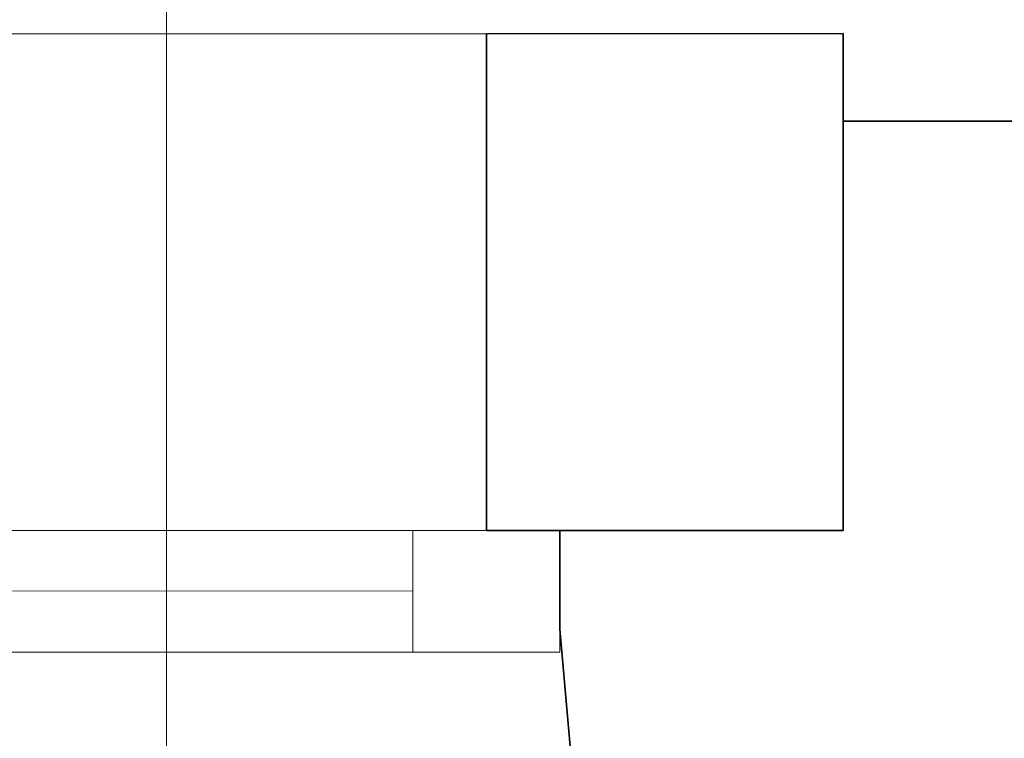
# Model space of a CAD drawing. Extents: x -297 to 573, y -46 to 548.
# Tile 125 of 256: x 21.32 to 30.7, y 458.41 to 465.25. Entities that reach past the tile are written whole.
import ezdxf

# ---------------------------------------------------------------- set-up
doc = ezdxf.new("R2010")
doc.units = 0
doc.layers.get('0').update_dxf_attribs({"lineweight": 35})
doc.layers.add('5_EG-BESTAND', color=7, linetype='Continuous', lineweight=25)
doc.layers.add('5_EG-NEU', color=7, linetype='Continuous', lineweight=25)
doc.layers.add('H_Vorlauf_Beschriftung', color=1, linetype='Continuous', lineweight=18, true_color=0xff0000)

# ---------------------------------------------------------------- blocks, each defined once
blk = doc.blocks.new('Referenz-A07ALD4Q1N', base_point=(-101.907, -12.8362))
at = {"layer": '5_EG-BESTAND', "color": 0, "lineweight": 13}
for p, q in [((-19.3584, 465.1137), (25.3835, 465.1162)), ((25.3835, 465.1162), (25.7654, 465.1162))]:
    blk.add_line(p, q, dxfattribs=at)
at = {"layer": '5_EG-BESTAND', "color": 0, "lineweight": 18}
for p, q in [((25.7654, 465.1162), (25.7661, 460.3863)), ((25.7661, 460.3863), (26.4662, 460.3863))]:
    blk.add_line(p, q, dxfattribs=at)
at = {"layer": '5_EG-BESTAND', "color": 0, "lineweight": 35}
for p, q in [((25.7659, 465.1162), (29.1659, 465.1164)), ((25.7661, 460.3863), (25.7659, 465.1162)), ((29.1659, 465.1164), (29.1661, 460.3864)), ((42.9908, 464.2821), (29.1659, 464.2821)), ((29.1659, 464.2821), (29.1661, 460.3864)), ((29.1661, 460.3864), (25.7661, 460.3863)), ((29.1661, 460.3864), (26.4662, 460.3863)), ((26.4662, 460.3863), (26.4662, 459.4462)), ((26.4662, 459.4462), (27.1064, 452.0731))]:
    blk.add_line(p, q, dxfattribs=at)
at = {"layer": '5_EG-NEU', "color": 0, "lineweight": 13}
for p, q in [((5.4261, 460.3847), (25.0661, 460.3862)), ((25.0661, 460.3862), (26.4662, 460.3863)), ((25.0661, 460.3862), (25.0662, 459.2266)), ((25.0662, 459.2266), (25.0661, 460.3862)), ((26.4662, 460.3863), (26.4662, 459.2267)), ((16.2465, 459.8145), (25.0662, 459.8064)), ((25.0662, 459.2266), (5.4262, 459.2251)), ((26.4662, 459.2267), (25.0662, 459.2266))]:
    blk.add_line(p, q, dxfattribs=at)
blk = doc.blocks.new('Bauteilbeschriftung-A07ALD881N', base_point=(4.0169, 449.2095))
at = {"color": 0, "linetype": 'ByBlock', "lineweight": -2, "ltscale": 0.18}
blk.add_line((22.7204, 494.5932), (22.7204, 449.2095), dxfattribs=at)

msp = doc.modelspace()

# ---------------------------------------------------------------- block references
at = {"color": 251, "lineweight": 25, "ltscale": 0.25, "true_color": 0x585858}
msp.add_blockref('Referenz-A07ALD4Q1N', (-101.907, -12.8362), dxfattribs=at)
at = {"layer": 'H_Vorlauf_Beschriftung', "ltscale": 0.18}
msp.add_blockref('Bauteilbeschriftung-A07ALD881N', (4.0169, 449.2095), dxfattribs=at)

doc.saveas('drawing.dxf')
